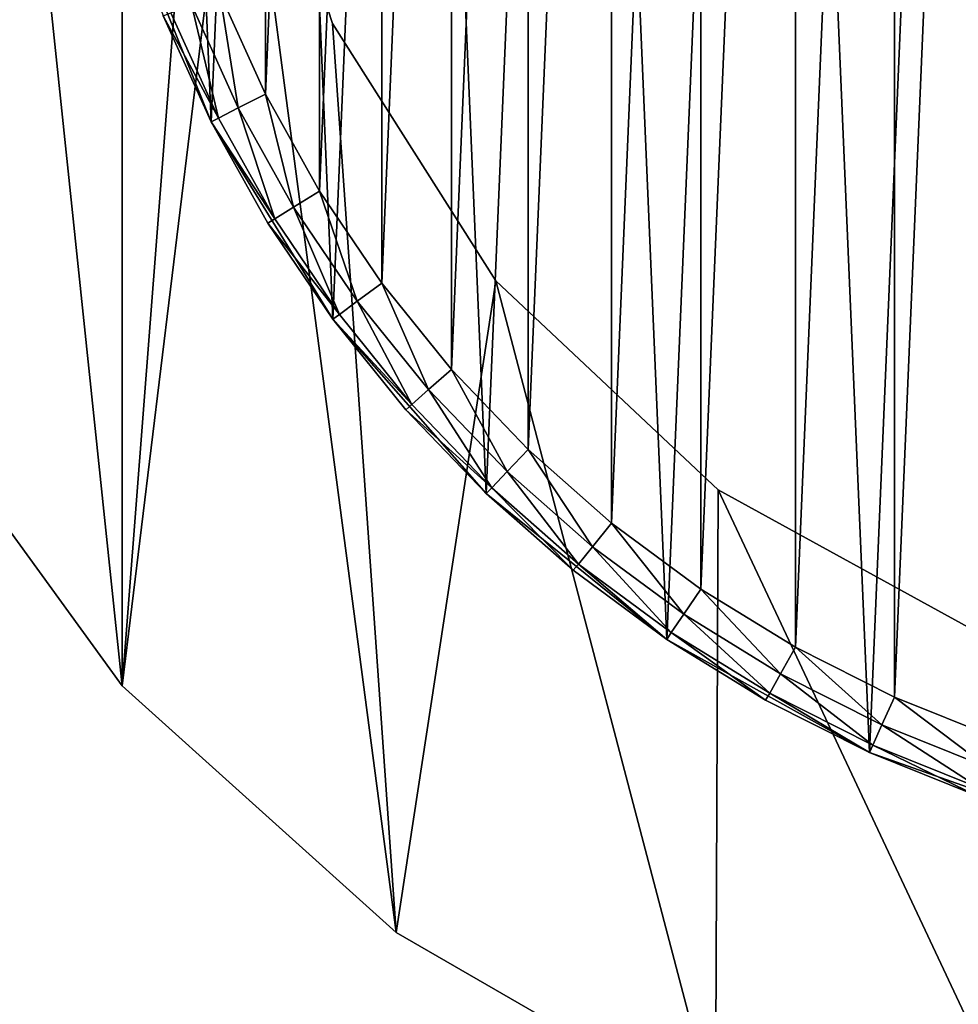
# Model space of a CAD drawing. Extents: x 2 to 356, y -61 to 98.
# Tile 25 of 86: x 231 to 246, y -25 to -8. Entities that reach past the tile are written whole.
import ezdxf

# ---------------------------------------------------------------- set-up
doc = ezdxf.new("R2010")
doc.units = 0
doc.header["$LTSCALE"] = 25.4
doc.layers.get('0').update_dxf_attribs({"color": 13, "linetype": 'CONTINUOUS'})

# ---------------------------------------------------------------- blocks, each defined once
blk = doc.blocks.new('HOTEL-4731-9304_STL')
at = {"color": 252}
mesh = blk.add_polyface(dxfattribs=at)
corners = [(1.773, -60.795, 89.383), (1.873, -60.695, 89.383), (1.773, 60.795, 89.383), (356.202, -60.795, 89.383), (356.102, -60.695, 89.383), (356.102, 60.695, 89.383), (1.873, 60.695, 89.383), (356.202, 60.795, 89.383)]
mesh.append_faces([[corners[k] for k in face] for face in [(0, 1, 2), (1, 3, 4), (4, 3, 5), (2, 6, 7), (6, 2, 1), (7, 5, 3)]], dxfattribs={"vtx0": -1, "vtx1": -1, "color": 252})
mesh.append_faces([[corners[k] for k in face] for face in [(1, 0, 3), (7, 6, 5)]], dxfattribs={"vtx0": -1, "vtx2": -1, "color": 252})
mesh = blk.add_polyface(dxfattribs=at)
corners = [(1.773, 60.795, 254.862), (1.873, 60.695, 254.862), (1.773, -60.795, 254.862), (356.202, 60.795, 254.862), (356.102, 60.695, 254.862), (356.102, -60.695, 254.862), (1.873, -60.695, 254.862), (356.202, -60.795, 254.862)]
mesh.append_faces([[corners[k] for k in face] for face in [(0, 1, 2), (1, 3, 4), (4, 3, 5), (2, 6, 7), (6, 2, 1), (7, 5, 3)]], dxfattribs={"vtx0": -1, "vtx1": -1, "color": 252})
mesh.append_faces([[corners[k] for k in face] for face in [(1, 0, 3), (7, 6, 5)]], dxfattribs={"vtx0": -1, "vtx2": -1, "color": 252})
mesh = blk.add_polyface(dxfattribs=at)
corners = [(2.144, 60.127, 83.531), (2.077, -59.877, 83.531), (2.077, 59.877, 83.531), (2.144, -60.127, 83.531), (2.224, 60.231, 83.531), (2.224, -60.231, 83.531), (2.31, 60.145, 83.531), (2.327, 60.31, 83.531), (355.665, 60.145, 83.531), (2.577, 60.377, 83.531), (355.398, 60.377, 83.531), (355.648, 60.31, 83.531), (355.751, 60.231, 83.531), (355.665, -60.145, 83.531), (2.31, -60.145, 83.531), (2.327, -60.31, 83.531), (2.577, -60.377, 83.531), (355.398, -60.377, 83.531), (355.648, -60.31, 83.531), (355.751, -60.231, 83.531), (355.831, 60.127, 83.531), (355.831, -60.127, 83.531), (355.898, 59.877, 83.531), (355.898, -59.877, 83.531)]
mesh.append_faces([[corners[k] for k in face] for face in [(0, 1, 2), (21, 22, 23)]], dxfattribs={"vtx0": -1, "color": 252})
mesh.append_faces([[corners[k] for k in face] for face in [(1, 0, 3), (3, 4, 5), (6, 7, 8), (8, 12, 13), (5, 14, 15), (14, 5, 6), (15, 13, 16), (16, 13, 17), (17, 13, 18), (18, 13, 19), (19, 20, 21)]], dxfattribs={"vtx0": -1, "vtx1": -1, "color": 252})
mesh.append_faces([[corners[k] for k in face] for face in [(5, 4, 6), (19, 13, 12)]], dxfattribs={"vtx0": -1, "vtx1": -1, "vtx2": -1, "color": 252})
mesh.append_faces([[corners[k] for k in face] for face in [(3, 0, 4), (6, 4, 7), (8, 7, 9), (8, 9, 10), (8, 10, 11), (8, 11, 12), (15, 14, 13), (19, 12, 20), (21, 20, 22)]], dxfattribs={"vtx0": -1, "vtx2": -1, "color": 252})
mesh = blk.add_polyface(dxfattribs=at)
corners = [(2.144, -60.127, 260.714), (2.077, 59.877, 260.714), (2.077, -59.877, 260.714), (2.144, 60.127, 260.714), (2.224, -60.231, 260.714), (2.224, 60.231, 260.714), (2.31, -60.145, 260.714), (2.327, -60.31, 260.714), (355.665, -60.145, 260.714), (2.577, -60.377, 260.714), (355.398, -60.377, 260.714), (355.648, -60.31, 260.714), (355.751, -60.231, 260.714), (355.665, 60.145, 260.714), (2.31, 60.145, 260.714), (2.327, 60.31, 260.714), (2.577, 60.377, 260.714), (355.398, 60.377, 260.714), (355.648, 60.31, 260.714), (355.751, 60.231, 260.714), (355.831, -60.127, 260.714), (355.831, 60.127, 260.714), (355.898, -59.877, 260.714), (355.898, 59.877, 260.714)]
mesh.append_faces([[corners[k] for k in face] for face in [(0, 1, 2), (21, 22, 23)]], dxfattribs={"vtx0": -1, "color": 252})
mesh.append_faces([[corners[k] for k in face] for face in [(1, 0, 3), (3, 4, 5), (6, 7, 8), (8, 12, 13), (5, 14, 15), (14, 5, 6), (15, 13, 16), (16, 13, 17), (17, 13, 18), (18, 13, 19), (19, 20, 21)]], dxfattribs={"vtx0": -1, "vtx1": -1, "color": 252})
mesh.append_faces([[corners[k] for k in face] for face in [(5, 4, 6), (19, 13, 12)]], dxfattribs={"vtx0": -1, "vtx1": -1, "vtx2": -1, "color": 252})
mesh.append_faces([[corners[k] for k in face] for face in [(3, 0, 4), (6, 4, 7), (8, 7, 9), (8, 9, 10), (8, 10, 11), (8, 11, 12), (15, 14, 13), (19, 12, 20), (21, 20, 22)]], dxfattribs={"vtx0": -1, "vtx2": -1, "color": 252})
at = {"color": 0}
mesh = blk.add_polyface(dxfattribs=at)
corners = [(226.407, -8.961, 114.832), (225.146, 3.031, 114.832), (225.146, -3.031, 114.832), (226.407, 8.961, 114.832), (228.873, -14.5, 114.832), (228.873, 14.5, 114.832), (232.436, -19.405, 114.832), (232.436, 19.405, 114.832), (234.342, -3.748, 114.832), (236.942, -23.461, 114.832), (234.027, 1.256, 114.832), (235.891, -8.516, 114.832), (238.577, -12.748, 114.832), (242.192, -26.493, 114.832), (242.232, -16.18, 114.832), (247.958, -28.366, 114.832), (246.625, -18.596, 114.832), (251.481, -19.842, 114.832), (253.987, -29, 114.832), (253.987, -20, 114.832), (260.017, -28.366, 114.832), (256.494, -19.842, 114.832), (261.35, -18.596, 114.832), (265.783, -26.493, 114.832), (265.743, -16.18, 114.832), (269.398, -12.748, 114.832), (271.033, -23.461, 114.832), (272.084, -8.516, 114.832), (275.539, -19.405, 114.832), (273.633, -3.748, 114.832), (273.948, 1.256, 114.832), (236.942, 23.461, 114.832), (234.966, 6.18, 114.832), (237.101, 10.717, 114.832), (242.192, 26.493, 114.832), (240.296, 14.579, 114.832), (244.352, 17.526, 114.832), (247.958, 28.366, 114.832), (249.014, 19.372, 114.832), (253.987, 29, 114.832), (253.987, 20, 114.832), (258.961, 19.372, 114.832), (260.017, 28.366, 114.832), (263.622, 17.526, 114.832), (265.783, 26.493, 114.832), (267.678, 14.579, 114.832), (271.033, 23.461, 114.832), (270.874, 10.717, 114.832), (273.008, 6.18, 114.832), (275.539, 19.405, 114.832), (279.102, -14.5, 114.832), (279.102, 14.5, 114.832), (281.568, -8.961, 114.832), (281.568, 8.961, 114.832), (282.828, -3.031, 114.832), (282.828, 3.031, 114.832)]
mesh.append_faces([[corners[k] for k in face] for face in [(0, 1, 2), (53, 54, 55)]], dxfattribs={"vtx0": -1, "color": 0})
mesh.append_faces([[corners[k] for k in face] for face in [(1, 0, 3), (3, 4, 5), (5, 6, 7), (8, 9, 11), (11, 9, 12), (12, 13, 14), (14, 15, 16), (16, 15, 17), (17, 18, 19), (19, 20, 21), (21, 20, 22), (22, 23, 24), (24, 23, 25), (25, 26, 27), (27, 28, 29), (29, 28, 30), (31, 33, 34), (34, 36, 37), (37, 38, 39), (39, 41, 42), (42, 43, 44), (44, 45, 46), (46, 48, 49), (49, 50, 51), (51, 52, 53)]], dxfattribs={"vtx0": -1, "vtx1": -1, "color": 0})
mesh.append_faces([[corners[k] for k in face] for face in [(7, 6, 8), (49, 30, 28)]], dxfattribs={"vtx0": -1, "vtx1": -1, "vtx2": -1, "color": 0})
mesh.append_faces([[corners[k] for k in face] for face in [(3, 0, 4), (5, 4, 6), (8, 6, 9), (7, 8, 10), (12, 9, 13), (14, 13, 15), (17, 15, 18), (19, 18, 20), (22, 20, 23), (25, 23, 26), (27, 26, 28), (10, 31, 7), (31, 10, 32), (31, 32, 33), (34, 33, 35), (34, 35, 36), (37, 36, 38), (39, 38, 40), (39, 40, 41), (42, 41, 43), (44, 43, 45), (46, 45, 47), (46, 47, 48), (49, 48, 30), (49, 28, 50), (51, 50, 52), (53, 52, 54)]], dxfattribs={"vtx0": -1, "vtx2": -1, "color": 0})
mesh = blk.add_polyface(dxfattribs=at)
corners = [(260.017, 28.366, 113.832), (255.06, 25.325, 113.832), (255.06, 28.98, 113.832), (258.961, 19.372, 113.832), (263.622, 17.526, 113.832), (265.783, 26.493, 113.832), (267.678, 14.579, 113.832), (271.033, 23.461, 113.832), (270.874, 10.717, 113.832), (273.008, 6.18, 113.832), (275.539, 19.405, 113.832), (273.948, 1.256, 113.832), (253.987, -20, 113.832), (252.915, -25.325, 113.832), (251.481, -19.842, 113.832), (255.06, -25.325, 113.832), (256.494, -19.842, 113.832), (255.06, -28.98, 113.832), (260.017, -28.366, 113.832), (261.35, -18.596, 113.832), (265.783, -26.493, 113.832), (265.743, -16.18, 113.832), (269.398, -12.748, 113.832), (271.033, -23.461, 113.832), (272.084, -8.516, 113.832), (275.539, -19.405, 113.832), (273.633, -3.748, 113.832), (279.102, 14.5, 113.832), (279.102, -14.5, 113.832), (281.568, 8.961, 113.832), (281.568, -8.961, 113.832), (282.828, 3.031, 113.832), (282.828, -3.031, 113.832), (226.407, 8.961, 113.832), (225.146, -3.031, 113.832), (225.146, 3.031, 113.832), (226.407, -8.961, 113.832), (228.873, 14.5, 113.832), (228.873, -14.5, 113.832), (232.436, 19.405, 113.832), (232.436, -19.405, 113.832), (234.027, 1.256, 113.832), (236.942, 23.461, 113.832), (234.966, 6.18, 113.832), (237.101, 10.717, 113.832), (242.192, 26.493, 113.832), (240.296, 14.579, 113.832), (244.352, 17.526, 113.832), (247.958, 28.366, 113.832), (249.014, 19.372, 113.832), (252.915, 28.98, 113.832), (252.915, 25.325, 113.832), (253.987, 20, 113.832), (234.342, -3.748, 113.832), (236.942, -23.461, 113.832), (235.891, -8.516, 113.832), (238.577, -12.748, 113.832), (242.192, -26.493, 113.832), (242.232, -16.18, 113.832), (247.958, -28.366, 113.832), (246.625, -18.596, 113.832), (252.915, -28.98, 113.832)]
mesh.append_faces([[corners[k] for k in face] for face in [(0, 1, 2), (30, 31, 32), (33, 34, 35)]], dxfattribs={"vtx0": -1, "color": 0})
mesh.append_faces([[corners[k] for k in face] for face in [(3, 0, 4), (4, 5, 6), (6, 7, 8), (8, 7, 9), (9, 10, 11), (12, 13, 14), (13, 12, 15), (15, 16, 17), (17, 16, 18), (18, 19, 20), (20, 22, 23), (23, 24, 25), (25, 27, 28), (28, 29, 30), (34, 33, 36), (36, 37, 38), (38, 39, 40), (41, 42, 43), (43, 42, 44), (44, 45, 46), (46, 45, 47), (47, 48, 49), (49, 51, 52), (52, 1, 3), (40, 53, 54), (53, 40, 41), (54, 56, 57), (57, 58, 59), (59, 14, 61), (61, 14, 13)]], dxfattribs={"vtx0": -1, "vtx1": -1, "color": 0})
mesh.append_faces([[corners[k] for k in face] for face in [(1, 0, 3), (25, 11, 10), (40, 39, 41)]], dxfattribs={"vtx0": -1, "vtx1": -1, "vtx2": -1, "color": 0})
mesh.append_faces([[corners[k] for k in face] for face in [(4, 0, 5), (6, 5, 7), (9, 7, 10), (15, 12, 16), (18, 16, 19), (20, 19, 21), (20, 21, 22), (23, 22, 24), (25, 24, 26), (25, 26, 11), (25, 10, 27), (28, 27, 29), (30, 29, 31), (36, 33, 37), (38, 37, 39), (41, 39, 42), (44, 42, 45), (47, 45, 48), (49, 48, 50), (49, 50, 51), (52, 51, 1), (54, 53, 55), (54, 55, 56), (57, 56, 58), (59, 58, 60), (59, 60, 14)]], dxfattribs={"vtx0": -1, "vtx2": -1, "color": 0})
at = {"color": 8}
mesh = blk.add_polyface(dxfattribs=at)
corners = [(231.67, -2.858, 112.601), (231.992, 4.74, 112.601), (231.508, 0.955, 112.601), (232.474, -6.589, 112.601), (233.11, 8.389, 112.601), (233.896, -10.13, 112.601), (234.828, 11.797, 112.601), (235.897, -13.379, 112.601), (237.097, 14.865, 112.601), (238.419, -16.244, 112.601), (239.852, 17.506, 112.601), (241.388, -18.641, 112.601), (243.014, 19.643, 112.601), (244.72, -20.503, 112.601), (246.492, 21.215, 112.601), (248.318, -21.774, 112.601), (250.185, 22.176, 112.601), (252.079, -22.419, 112.601), (253.987, 22.5, 112.601), (253.987, -22.5, 112.601), (255.895, -22.419, 112.601), (257.79, 22.176, 112.601), (259.657, -21.774, 112.601), (261.483, 21.215, 112.601), (263.255, -20.503, 112.601), (264.96, 19.643, 112.601), (266.587, -18.641, 112.601), (268.122, 17.506, 112.601), (269.556, -16.244, 112.601), (270.877, 14.865, 112.601), (272.077, -13.379, 112.601), (273.147, 11.797, 112.601), (274.078, -10.13, 112.601), (274.865, 8.389, 112.601), (275.501, -6.589, 112.601), (275.982, 4.74, 112.601), (276.305, -2.858, 112.601), (276.467, 0.955, 112.601)]
mesh.append_faces([[corners[k] for k in face] for face in [(0, 1, 2), (35, 36, 37)]], dxfattribs={"vtx0": -1, "color": 8})
mesh.append_faces([[corners[k] for k in face] for face in [(1, 3, 4), (4, 5, 6), (6, 7, 8), (8, 9, 10), (10, 11, 12), (12, 13, 14), (14, 15, 16), (16, 17, 18), (18, 20, 21), (21, 22, 23), (23, 24, 25), (25, 26, 27), (27, 28, 29), (29, 30, 31), (31, 32, 33), (33, 34, 35)]], dxfattribs={"vtx0": -1, "vtx1": -1, "color": 8})
mesh.append_faces([[corners[k] for k in face] for face in [(1, 0, 3), (4, 3, 5), (6, 5, 7), (8, 7, 9), (10, 9, 11), (12, 11, 13), (14, 13, 15), (16, 15, 17), (18, 17, 19), (18, 19, 20), (21, 20, 22), (23, 22, 24), (25, 24, 26), (27, 26, 28), (29, 28, 30), (31, 30, 32), (33, 32, 34), (35, 34, 36)]], dxfattribs={"vtx0": -1, "vtx2": -1, "color": 8})
mesh = blk.add_polyface(dxfattribs=at)
corners = [(232.661, 2.731, 82.601), (232.507, -0.912, 82.601), (232.507, 0.912, 82.601), (232.661, -2.731, 82.601), (232.97, 4.53, 82.601), (232.97, -4.53, 82.601), (233.43, 6.296, 82.601), (233.43, -6.296, 82.601), (234.038, 8.016, 82.601), (234.038, -8.016, 82.601), (234.789, 9.679, 82.601), (234.789, -9.679, 82.601), (235.679, 11.273, 82.601), (235.679, -11.273, 82.601), (236.701, 12.785, 82.601), (236.701, -12.785, 82.601), (237.848, 14.205, 82.601), (237.848, -14.205, 82.601), (239.111, 15.522, 82.601), (239.111, -15.522, 82.601), (240.481, 16.728, 82.601), (240.481, -16.728, 82.601), (241.948, 17.813, 82.601), (241.948, -17.813, 82.601), (243.502, 18.77, 82.601), (243.502, -18.77, 82.601), (245.131, 19.591, 82.601), (245.131, -19.591, 82.601), (246.825, 20.272, 82.601), (246.825, -20.272, 82.601), (248.57, 20.806, 82.601), (248.57, -20.806, 82.601), (250.354, 21.191, 82.601), (250.354, -21.191, 82.601), (252.164, 21.423, 82.601), (252.164, -21.423, 82.601), (253.987, 21.5, 82.601), (253.987, -21.5, 82.601), (255.811, 21.423, 82.601), (255.811, -21.423, 82.601), (257.621, 21.191, 82.601), (257.621, -21.191, 82.601), (259.405, 20.806, 82.601), (259.405, -20.806, 82.601), (261.15, 20.272, 82.601), (261.15, -20.272, 82.601), (262.843, 19.591, 82.601), (262.843, -19.591, 82.601), (264.473, 18.77, 82.601), (264.473, -18.77, 82.601), (266.027, 17.813, 82.601), (266.027, -17.813, 82.601), (267.494, 16.728, 82.601), (267.494, -16.728, 82.601), (268.864, 15.522, 82.601), (268.864, -15.522, 82.601), (270.127, 14.205, 82.601), (270.127, -14.205, 82.601), (271.273, 12.785, 82.601), (271.273, -12.785, 82.601), (272.295, 11.273, 82.601), (272.295, -11.273, 82.601), (273.185, 9.679, 82.601), (273.185, -9.679, 82.601), (273.937, 8.016, 82.601), (273.937, -8.016, 82.601), (274.545, 6.296, 82.601), (274.545, -6.296, 82.601), (275.005, 4.53, 82.601), (275.005, -4.53, 82.601), (275.313, 2.731, 82.601), (275.313, -2.731, 82.601), (275.468, 0.912, 82.601), (275.468, -0.912, 82.601)]
mesh.append_faces([[corners[k] for k in face] for face in [(0, 1, 2), (71, 72, 73)]], dxfattribs={"vtx0": -1, "color": 8})
mesh.append_faces([[corners[k] for k in face] for face in [(1, 0, 3), (3, 4, 5), (5, 6, 7), (7, 8, 9), (9, 10, 11), (11, 12, 13), (13, 14, 15), (15, 16, 17), (17, 18, 19), (19, 20, 21), (21, 22, 23), (23, 24, 25), (25, 26, 27), (27, 28, 29), (29, 30, 31), (31, 32, 33), (33, 34, 35), (35, 36, 37), (37, 38, 39), (39, 40, 41), (41, 42, 43), (43, 44, 45), (45, 46, 47), (47, 48, 49), (49, 50, 51), (51, 52, 53), (53, 54, 55), (55, 56, 57), (57, 58, 59), (59, 60, 61), (61, 62, 63), (63, 64, 65), (65, 66, 67), (67, 68, 69), (69, 70, 71)]], dxfattribs={"vtx0": -1, "vtx1": -1, "color": 8})
mesh.append_faces([[corners[k] for k in face] for face in [(3, 0, 4), (5, 4, 6), (7, 6, 8), (9, 8, 10), (11, 10, 12), (13, 12, 14), (15, 14, 16), (17, 16, 18), (19, 18, 20), (21, 20, 22), (23, 22, 24), (25, 24, 26), (27, 26, 28), (29, 28, 30), (31, 30, 32), (33, 32, 34), (35, 34, 36), (37, 36, 38), (39, 38, 40), (41, 40, 42), (43, 42, 44), (45, 44, 46), (47, 46, 48), (49, 48, 50), (51, 50, 52), (53, 52, 54), (55, 54, 56), (57, 56, 58), (59, 58, 60), (61, 60, 62), (63, 62, 64), (65, 64, 66), (67, 66, 68), (69, 68, 70), (71, 70, 72)]], dxfattribs={"vtx0": -1, "vtx2": -1, "color": 8})
at = {"color": 0}
mesh = blk.add_polyface(dxfattribs=at)
corners = [(234.342, -3.748, 113.832), (235.891, -8.516, 114.832), (235.891, -8.516, 113.832), (234.342, -3.748, 114.832)]
mesh.append_faces([[corners[k] for k in face] for face in [(0, 1, 2), (1, 0, 3)]], dxfattribs={"vtx0": -1, "color": 0})
at = {"color": 8}
mesh = blk.add_polyface(dxfattribs=at)
corners = [(232.474, -6.589, 112.601), (233.11, -8.389, 83.601), (233.896, -10.13, 112.601)]
mesh.append_faces([[corners[k] for k in face] for face in [(0, 1, 2)]], dxfattribs={"color": 8})
mesh = blk.add_polyface(dxfattribs=at)
corners = [(234.038, -8.016, 82.601), (234.343, -9.904, 82.735), (233.574, -8.203, 82.735), (234.789, -9.679, 82.601)]
mesh.append_faces([[corners[k] for k in face] for face in [(0, 1, 2), (1, 0, 3)]], dxfattribs={"vtx0": -1, "color": 8})
mesh = blk.add_polyface(dxfattribs=at)
corners = [(233.574, -8.203, 82.735), (234.016, -10.069, 83.101), (233.234, -8.339, 83.101), (234.343, -9.904, 82.735)]
mesh.append_faces([[corners[k] for k in face] for face in [(0, 1, 2), (1, 0, 3)]], dxfattribs={"vtx0": -1, "color": 8})
mesh = blk.add_polyface(dxfattribs=at)
corners = [(233.11, -8.389, 83.601), (234.016, -10.069, 83.101), (233.896, -10.13, 83.601), (233.234, -8.339, 83.101)]
mesh.append_faces([[corners[k] for k in face] for face in [(0, 1, 2), (1, 0, 3)]], dxfattribs={"vtx0": -1, "color": 8})
mesh = blk.add_polyface(dxfattribs=at)
corners = [(233.11, -8.389, 83.601), (233.896, -10.13, 83.601), (233.896, -10.13, 112.601)]
mesh.append_faces([[corners[k] for k in face] for face in [(0, 1, 2)]], dxfattribs={"color": 8})
at = {"color": 0}
mesh = blk.add_polyface(dxfattribs=at)
corners = [(235.891, -8.516, 113.832), (238.577, -12.748, 114.832), (238.577, -12.748, 113.832), (235.891, -8.516, 114.832)]
mesh.append_faces([[corners[k] for k in face] for face in [(0, 1, 2), (1, 0, 3)]], dxfattribs={"vtx0": -1, "color": 0})
at = {"color": 8}
mesh = blk.add_polyface(dxfattribs=at)
corners = [(234.789, -9.679, 82.601), (235.254, -11.535, 82.735), (234.343, -9.904, 82.735), (235.679, -11.273, 82.601)]
mesh.append_faces([[corners[k] for k in face] for face in [(0, 1, 2), (1, 0, 3)]], dxfattribs={"vtx0": -1, "color": 8})
mesh = blk.add_polyface(dxfattribs=at)
corners = [(234.343, -9.904, 82.735), (234.942, -11.727, 83.101), (234.016, -10.069, 83.101), (235.254, -11.535, 82.735)]
mesh.append_faces([[corners[k] for k in face] for face in [(0, 1, 2), (1, 0, 3)]], dxfattribs={"vtx0": -1, "color": 8})
mesh = blk.add_polyface(dxfattribs=at)
corners = [(233.896, -10.13, 83.601), (234.942, -11.727, 83.101), (234.828, -11.797, 83.601), (234.016, -10.069, 83.101)]
mesh.append_faces([[corners[k] for k in face] for face in [(0, 1, 2), (1, 0, 3)]], dxfattribs={"vtx0": -1, "color": 8})
mesh = blk.add_polyface(dxfattribs=at)
corners = [(233.896, -10.13, 83.601), (234.828, -11.797, 83.601), (233.896, -10.13, 112.601)]
mesh.append_faces([[corners[k] for k in face] for face in [(0, 1, 2)]], dxfattribs={"color": 8})
mesh = blk.add_polyface(dxfattribs=at)
corners = [(233.896, -10.13, 112.601), (234.828, -11.797, 83.601), (235.897, -13.379, 112.601)]
mesh.append_faces([[corners[k] for k in face] for face in [(0, 1, 2)]], dxfattribs={"color": 8})
mesh = blk.add_polyface(dxfattribs=at)
corners = [(235.679, -11.273, 82.601), (236.299, -13.082, 82.735), (235.254, -11.535, 82.735), (236.701, -12.785, 82.601)]
mesh.append_faces([[corners[k] for k in face] for face in [(0, 1, 2), (1, 0, 3)]], dxfattribs={"vtx0": -1, "color": 8})
mesh = blk.add_polyface(dxfattribs=at)
corners = [(235.254, -11.535, 82.735), (236.005, -13.3, 83.101), (234.942, -11.727, 83.101), (236.299, -13.082, 82.735)]
mesh.append_faces([[corners[k] for k in face] for face in [(0, 1, 2), (1, 0, 3)]], dxfattribs={"vtx0": -1, "color": 8})
mesh = blk.add_polyface(dxfattribs=at)
corners = [(234.828, -11.797, 83.601), (236.005, -13.3, 83.101), (235.897, -13.379, 83.601), (234.942, -11.727, 83.101)]
mesh.append_faces([[corners[k] for k in face] for face in [(0, 1, 2), (1, 0, 3)]], dxfattribs={"vtx0": -1, "color": 8})
mesh = blk.add_polyface(dxfattribs=at)
corners = [(234.828, -11.797, 83.601), (235.897, -13.379, 83.601), (235.897, -13.379, 112.601)]
mesh.append_faces([[corners[k] for k in face] for face in [(0, 1, 2)]], dxfattribs={"color": 8})
mesh = blk.add_polyface(dxfattribs=at)
corners = [(236.701, -12.785, 82.601), (237.473, -14.535, 82.735), (236.299, -13.082, 82.735), (237.848, -14.205, 82.601)]
mesh.append_faces([[corners[k] for k in face] for face in [(0, 1, 2), (1, 0, 3)]], dxfattribs={"vtx0": -1, "color": 8})
at = {"color": 0}
mesh = blk.add_polyface(dxfattribs=at)
corners = [(238.577, -12.748, 114.832), (242.232, -16.18, 113.832), (238.577, -12.748, 113.832), (242.232, -16.18, 114.832)]
mesh.append_faces([[corners[k] for k in face] for face in [(0, 1, 2), (1, 0, 3)]], dxfattribs={"vtx0": -1, "color": 0})
at = {"color": 8}
mesh = blk.add_polyface(dxfattribs=at)
corners = [(236.299, -13.082, 82.735), (237.198, -14.777, 83.101), (236.005, -13.3, 83.101), (237.473, -14.535, 82.735)]
mesh.append_faces([[corners[k] for k in face] for face in [(0, 1, 2), (1, 0, 3)]], dxfattribs={"vtx0": -1, "color": 8})
mesh = blk.add_polyface(dxfattribs=at)
corners = [(235.897, -13.379, 83.601), (237.198, -14.777, 83.101), (237.097, -14.865, 83.601), (236.005, -13.3, 83.101)]
mesh.append_faces([[corners[k] for k in face] for face in [(0, 1, 2), (1, 0, 3)]], dxfattribs={"vtx0": -1, "color": 8})
mesh = blk.add_polyface(dxfattribs=at)
corners = [(235.897, -13.379, 83.601), (237.097, -14.865, 83.601), (235.897, -13.379, 112.601)]
mesh.append_faces([[corners[k] for k in face] for face in [(0, 1, 2)]], dxfattribs={"color": 8})
mesh = blk.add_polyface(dxfattribs=at)
corners = [(235.897, -13.379, 112.601), (237.097, -14.865, 83.601), (238.419, -16.244, 112.601)]
mesh.append_faces([[corners[k] for k in face] for face in [(0, 1, 2)]], dxfattribs={"color": 8})
mesh = blk.add_polyface(dxfattribs=at)
corners = [(237.848, -14.205, 82.601), (238.765, -15.883, 82.735), (237.473, -14.535, 82.735), (239.111, -15.522, 82.601)]
mesh.append_faces([[corners[k] for k in face] for face in [(0, 1, 2), (1, 0, 3)]], dxfattribs={"vtx0": -1, "color": 8})
at = {"color": 0}
mesh = blk.add_polyface(dxfattribs=at)
corners = [(228.873, -14.5, 114.832), (232.436, -19.405, 113.832), (232.436, -19.405, 114.832), (228.873, -14.5, 113.832)]
mesh.append_faces([[corners[k] for k in face] for face in [(0, 1, 2), (1, 0, 3)]], dxfattribs={"vtx0": -1, "color": 0})
at = {"color": 8}
mesh = blk.add_polyface(dxfattribs=at)
corners = [(237.473, -14.535, 82.735), (238.511, -16.147, 83.101), (237.198, -14.777, 83.101), (238.765, -15.883, 82.735)]
mesh.append_faces([[corners[k] for k in face] for face in [(0, 1, 2), (1, 0, 3)]], dxfattribs={"vtx0": -1, "color": 8})
mesh = blk.add_polyface(dxfattribs=at)
corners = [(237.097, -14.865, 83.601), (238.511, -16.147, 83.101), (238.419, -16.244, 83.601), (237.198, -14.777, 83.101)]
mesh.append_faces([[corners[k] for k in face] for face in [(0, 1, 2), (1, 0, 3)]], dxfattribs={"vtx0": -1, "color": 8})
mesh = blk.add_polyface(dxfattribs=at)
corners = [(237.097, -14.865, 83.601), (238.419, -16.244, 83.601), (238.419, -16.244, 112.601)]
mesh.append_faces([[corners[k] for k in face] for face in [(0, 1, 2)]], dxfattribs={"color": 8})
mesh = blk.add_polyface(dxfattribs=at)
corners = [(239.111, -15.522, 82.601), (240.166, -17.117, 82.735), (238.765, -15.883, 82.735), (240.481, -16.728, 82.601)]
mesh.append_faces([[corners[k] for k in face] for face in [(0, 1, 2), (1, 0, 3)]], dxfattribs={"vtx0": -1, "color": 8})
mesh = blk.add_polyface(dxfattribs=at)
corners = [(238.765, -15.883, 82.735), (239.937, -17.402, 83.101), (238.511, -16.147, 83.101), (240.166, -17.117, 82.735)]
mesh.append_faces([[corners[k] for k in face] for face in [(0, 1, 2), (1, 0, 3)]], dxfattribs={"vtx0": -1, "color": 8})
mesh = blk.add_polyface(dxfattribs=at)
corners = [(239.852, -17.506, 83.601), (238.511, -16.147, 83.101), (239.937, -17.402, 83.101), (238.419, -16.244, 83.601)]
mesh.append_faces([[corners[k] for k in face] for face in [(0, 1, 2), (1, 0, 3)]], dxfattribs={"vtx0": -1, "color": 8})
at = {"color": 0}
mesh = blk.add_polyface(dxfattribs=at)
corners = [(242.232, -16.18, 114.832), (246.625, -18.596, 113.832), (242.232, -16.18, 113.832), (246.625, -18.596, 114.832)]
mesh.append_faces([[corners[k] for k in face] for face in [(0, 1, 2), (1, 0, 3)]], dxfattribs={"vtx0": -1, "color": 0})
at = {"color": 8}
mesh = blk.add_polyface(dxfattribs=at)
corners = [(238.419, -16.244, 112.601), (238.419, -16.244, 83.601), (239.852, -17.506, 83.601)]
mesh.append_faces([[corners[k] for k in face] for face in [(0, 1, 2)]], dxfattribs={"color": 8})
mesh = blk.add_polyface(dxfattribs=at)
corners = [(238.419, -16.244, 112.601), (239.852, -17.506, 83.601), (241.388, -18.641, 112.601)]
mesh.append_faces([[corners[k] for k in face] for face in [(0, 1, 2)]], dxfattribs={"color": 8})
mesh = blk.add_polyface(dxfattribs=at)
corners = [(240.481, -16.728, 82.601), (241.668, -18.227, 82.735), (240.166, -17.117, 82.735), (241.948, -17.813, 82.601)]
mesh.append_faces([[corners[k] for k in face] for face in [(0, 1, 2), (1, 0, 3)]], dxfattribs={"vtx0": -1, "color": 8})
mesh = blk.add_polyface(dxfattribs=at)
corners = [(240.166, -17.117, 82.735), (241.463, -18.53, 83.101), (239.937, -17.402, 83.101), (241.668, -18.227, 82.735)]
mesh.append_faces([[corners[k] for k in face] for face in [(0, 1, 2), (1, 0, 3)]], dxfattribs={"vtx0": -1, "color": 8})
mesh = blk.add_polyface(dxfattribs=at)
corners = [(241.388, -18.641, 83.601), (239.937, -17.402, 83.101), (241.463, -18.53, 83.101), (239.852, -17.506, 83.601)]
mesh.append_faces([[corners[k] for k in face] for face in [(0, 1, 2), (1, 0, 3)]], dxfattribs={"vtx0": -1, "color": 8})
mesh = blk.add_polyface(dxfattribs=at)
corners = [(241.388, -18.641, 112.601), (239.852, -17.506, 83.601), (241.388, -18.641, 83.601)]
mesh.append_faces([[corners[k] for k in face] for face in [(0, 1, 2)]], dxfattribs={"color": 8})
mesh = blk.add_polyface(dxfattribs=at)
corners = [(241.948, -17.813, 82.601), (243.258, -19.206, 82.735), (241.668, -18.227, 82.735), (243.502, -18.77, 82.601)]
mesh.append_faces([[corners[k] for k in face] for face in [(0, 1, 2), (1, 0, 3)]], dxfattribs={"vtx0": -1, "color": 8})
mesh = blk.add_polyface(dxfattribs=at)
corners = [(241.668, -18.227, 82.735), (243.08, -19.526, 83.101), (241.463, -18.53, 83.101), (243.258, -19.206, 82.735)]
mesh.append_faces([[corners[k] for k in face] for face in [(0, 1, 2), (1, 0, 3)]], dxfattribs={"vtx0": -1, "color": 8})
mesh = blk.add_polyface(dxfattribs=at)
corners = [(243.014, -19.643, 83.601), (241.463, -18.53, 83.101), (243.08, -19.526, 83.101), (241.388, -18.641, 83.601)]
mesh.append_faces([[corners[k] for k in face] for face in [(0, 1, 2), (1, 0, 3)]], dxfattribs={"vtx0": -1, "color": 8})
mesh = blk.add_polyface(dxfattribs=at)
corners = [(241.388, -18.641, 112.601), (241.388, -18.641, 83.601), (243.014, -19.643, 83.601)]
mesh.append_faces([[corners[k] for k in face] for face in [(0, 1, 2)]], dxfattribs={"color": 8})
mesh = blk.add_polyface(dxfattribs=at)
corners = [(241.388, -18.641, 112.601), (243.014, -19.643, 83.601), (244.72, -20.503, 112.601)]
mesh.append_faces([[corners[k] for k in face] for face in [(0, 1, 2)]], dxfattribs={"color": 8})
mesh = blk.add_polyface(dxfattribs=at)
corners = [(243.502, -18.77, 82.601), (244.926, -20.047, 82.735), (243.258, -19.206, 82.735), (245.131, -19.591, 82.601)]
mesh.append_faces([[corners[k] for k in face] for face in [(0, 1, 2), (1, 0, 3)]], dxfattribs={"vtx0": -1, "color": 8})
mesh = blk.add_polyface(dxfattribs=at)
corners = [(243.258, -19.206, 82.735), (244.775, -20.381, 83.101), (243.08, -19.526, 83.101), (244.926, -20.047, 82.735)]
mesh.append_faces([[corners[k] for k in face] for face in [(0, 1, 2), (1, 0, 3)]], dxfattribs={"vtx0": -1, "color": 8})
at = {"color": 0}
mesh = blk.add_polyface(dxfattribs=at)
corners = [(236.942, -23.461, 114.832), (232.436, -19.405, 113.832), (236.942, -23.461, 113.832), (232.436, -19.405, 114.832)]
mesh.append_faces([[corners[k] for k in face] for face in [(0, 1, 2), (1, 0, 3)]], dxfattribs={"vtx0": -1, "color": 0})
at = {"color": 8}
mesh = blk.add_polyface(dxfattribs=at)
corners = [(244.72, -20.503, 83.601), (243.08, -19.526, 83.101), (244.775, -20.381, 83.101), (243.014, -19.643, 83.601)]
mesh.append_faces([[corners[k] for k in face] for face in [(0, 1, 2), (1, 0, 3)]], dxfattribs={"vtx0": -1, "color": 8})
mesh = blk.add_polyface(dxfattribs=at)
corners = [(244.72, -20.503, 112.601), (243.014, -19.643, 83.601), (244.72, -20.503, 83.601)]
mesh.append_faces([[corners[k] for k in face] for face in [(0, 1, 2)]], dxfattribs={"color": 8})
mesh = blk.add_polyface(dxfattribs=at)
corners = [(245.131, -19.591, 82.601), (246.658, -20.743, 82.735), (244.926, -20.047, 82.735), (246.825, -20.272, 82.601)]
mesh.append_faces([[corners[k] for k in face] for face in [(0, 1, 2), (1, 0, 3)]], dxfattribs={"vtx0": -1, "color": 8})
mesh = blk.add_polyface(dxfattribs=at)
corners = [(244.926, -20.047, 82.735), (246.536, -21.088, 83.101), (244.775, -20.381, 83.101), (246.658, -20.743, 82.735)]
mesh.append_faces([[corners[k] for k in face] for face in [(0, 1, 2), (1, 0, 3)]], dxfattribs={"vtx0": -1, "color": 8})
mesh = blk.add_polyface(dxfattribs=at)
corners = [(246.492, -21.215, 83.601), (244.775, -20.381, 83.101), (246.536, -21.088, 83.101), (244.72, -20.503, 83.601)]
mesh.append_faces([[corners[k] for k in face] for face in [(0, 1, 2), (1, 0, 3)]], dxfattribs={"vtx0": -1, "color": 8})
mesh = blk.add_polyface(dxfattribs=at)
corners = [(244.72, -20.503, 112.601), (244.72, -20.503, 83.601), (246.492, -21.215, 83.601)]
mesh.append_faces([[corners[k] for k in face] for face in [(0, 1, 2)]], dxfattribs={"color": 8})
mesh = blk.add_polyface(dxfattribs=at)
corners = [(244.72, -20.503, 112.601), (246.492, -21.215, 83.601), (248.318, -21.774, 112.601)]
mesh.append_faces([[corners[k] for k in face] for face in [(0, 1, 2)]], dxfattribs={"color": 8})
at = {"color": 0}
mesh = blk.add_polyface(dxfattribs=at)
corners = [(242.192, -26.493, 114.832), (236.942, -23.461, 113.832), (242.192, -26.493, 113.832), (236.942, -23.461, 114.832)]
mesh.append_faces([[corners[k] for k in face] for face in [(0, 1, 2), (1, 0, 3)]], dxfattribs={"vtx0": -1, "color": 0})

msp = doc.modelspace()

# ---------------------------------------------------------------- block references
at = {"color": 0}
msp.add_blockref('HOTEL-4731-9304_STL', (0, 0), dxfattribs=at)

doc.saveas('drawing.dxf')
